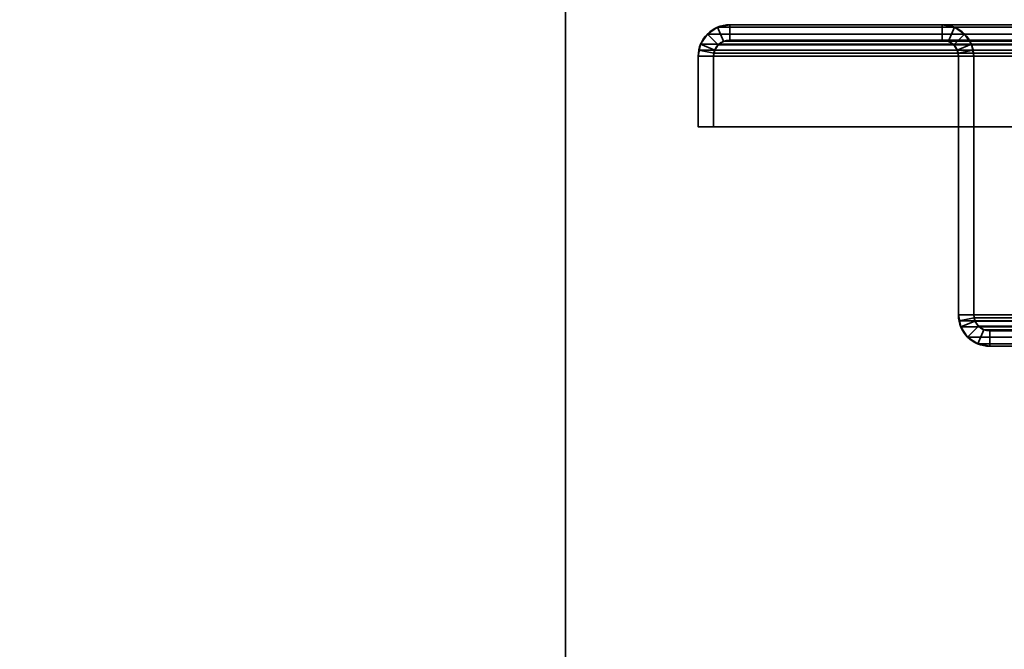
# Model space of a CAD drawing. Header units: millimetres. Extents: x -603 to 3703, y -121 to 193.
# Tile 11 of 256: x -507 to -410, y 19 to 81. Entities that reach past the tile are written whole.
import ezdxf

# ---------------------------------------------------------------- set-up
doc = ezdxf.new("R2010")
doc.units = ezdxf.units.MM
doc.layers.add('151', color=7, linetype='Continuous', true_color=0xffffff)

# ---------------------------------------------------------------- blocks, each defined once
blk = doc.blocks.new('UG_SURFACE_001')
at = {"layer": '151', "color": 252, "linetype": 'Continuous', "lineweight": 35}
for points in [[(-603, -18, -8.75), (-603, 174.4, -8.75), (-453, 174.4, -8.75), (-453, -18, -8.75)], [(603, -18, 2212.25), (603, 174.4, 2212.25), (-603, 174.4, 2212.25), (-603, -18, 2212.25)], [(-453, -18, -8.75), (-453, 174.4, -8.75), (-453, 174.4, 2062.25), (-453, -18, 2062.25)], [(-453, -18, 2062.25), (-453, 174.4, 2062.25), (453, 174.4, 2062.25), (453, -18, 2062.25)]]:
    blk.add_3dface(points, dxfattribs=at)
blk = doc.blocks.new('UG_SURFACE_014')
at = {"layer": '151', "color": 41, "linetype": 'Continuous', "lineweight": 35}
for points in [[(-411, 147.3, -5.75), (-411, 173.15, -5.75), (-399.15, 173.15, -5.75), (-399.15, 55.15, -5.75)], [(-410, 89, -5.75), (-411, 147.3, -5.75), (-399.15, 55.15, -5.75)]]:
    blk.add_3dface(points, dxfattribs=at)
blk = doc.blocks.new('UG_SURFACE_033')
at = {"layer": '151', "color": 252, "linetype": 'Continuous', "lineweight": 35}
for points in [[(-438.099, 79.766, 2047.349), (-438.099, 79.766, -8.75), (-439.098, 79.098, -8.75), (-439.098, 79.098, 2048.348)], [(-438.099, 79.766, 2047.349), (-439.098, 79.098, 2048.348), (-438.037, 78.037, 2047.287), (-437.525, 78.38, 2046.775)], [(-439.098, 79.098, -8.75), (-438.099, 79.766, -8.75), (-437.525, 78.38, -8.75), (-438.037, 78.037, -8.75)], [(-436.92, 80, 2046.17), (-436.92, 80, -8.75), (-438.099, 79.766, -8.75), (-438.099, 79.766, 2047.349)], [(-436.92, 80, 2046.17), (-438.099, 79.766, 2047.349), (-437.525, 78.38, 2046.775), (-436.92, 78.5, 2046.17)], [(-436.92, 78.5, -8.75), (-437.525, 78.38, -8.75), (-438.099, 79.766, -8.75), (-436.92, 80, -8.75)], [(-416.08, 80, 2025.33), (-416.08, 80, -8.75), (-436.92, 80, -8.75), (-436.92, 80, 2046.17)], [(-416.08, 80, 2025.33), (-436.92, 80, 2046.17), (-436.92, 78.5, 2046.17), (-416.08, 78.5, 2025.33)], [(-416.08, 78.5, -8.75), (-436.92, 78.5, -8.75), (-436.92, 80, -8.75), (-416.08, 80, -8.75)], [(-414.901, 79.766, 2024.151), (-414.901, 79.766, -8.75), (-416.08, 80, -8.75), (-416.08, 80, 2025.33)], [(-416.08, 78.5, 2025.33), (-415.475, 78.38, 2024.725), (-414.901, 79.766, 2024.151), (-416.08, 80, 2025.33)], [(-416.08, 80, -8.75), (-414.901, 79.766, -8.75), (-415.475, 78.38, -8.75), (-416.08, 78.5, -8.75)], [(-415.475, 78.38, 2024.725), (-414.963, 78.037, 2024.213), (-413.902, 79.098, 2023.152), (-414.901, 79.766, 2024.151)], [(-414.901, 79.766, -8.75), (-413.902, 79.098, -8.75), (-414.963, 78.037, -8.75), (-415.475, 78.38, -8.75)], [(-413.902, 79.098, 2023.152), (-413.902, 79.098, -8.75), (-414.901, 79.766, -8.75), (-414.901, 79.766, 2024.151)], [(-439.098, 79.098, 2048.348), (-439.098, 79.098, -8.75), (-439.766, 78.099, -8.75), (-439.766, 78.099, 2049.016)], [(-438.38, 77.525, 2047.63), (-438.037, 78.037, 2047.287), (-439.098, 79.098, 2048.348), (-439.766, 78.099, 2049.016)], [(-439.766, 78.099, -8.75), (-439.098, 79.098, -8.75), (-438.037, 78.037, -8.75), (-438.38, 77.525, -8.75)], [(-438.037, 78.037, 2047.287), (-438.037, 78.037, -8.75), (-437.525, 78.38, -8.75), (-437.525, 78.38, 2046.775)], [(-437.525, 78.38, 2046.775), (-437.525, 78.38, -8.75), (-436.92, 78.5, -8.75), (-436.92, 78.5, 2046.17)], [(-416.08, 78.5, 2025.33), (-436.92, 78.5, 2046.17), (-436.92, 78.5, -8.75), (-416.08, 78.5, -8.75)], [(-416.08, 78.5, 2025.33), (-416.08, 78.5, -8.75), (-415.475, 78.38, -8.75), (-415.475, 78.38, 2024.725)], [(-415.475, 78.38, 2024.725), (-415.475, 78.38, -8.75), (-414.963, 78.037, -8.75), (-414.963, 78.037, 2024.213)], [(-413.234, 78.099, 2022.485), (-413.902, 79.098, 2023.152), (-414.963, 78.037, 2024.213), (-414.62, 77.525, 2023.87)], [(-414.62, 77.525, -8.75), (-414.963, 78.037, -8.75), (-413.902, 79.098, -8.75), (-413.234, 78.099, -8.75)], [(-413.234, 78.099, 2022.485), (-413.234, 78.099, -8.75), (-413.902, 79.098, -8.75), (-413.902, 79.098, 2023.152)], [(-440, 76.92, -8.75), (-439.941, 77.521, 2049.191), (-439.766, 78.099, 2049.016)], [(-439.766, 78.099, 2049.016), (-439.766, 78.099, -8.75), (-440, 76.92, -8.75)], [(-440, 76.92, -8.75), (-439.766, 78.099, -8.75), (-438.38, 77.525, -8.75), (-438.5, 76.92, -8.75)], [(-440, 76.92, -8.75), (-440, 76.92, 2049.25), (-439.941, 77.521, 2049.191)], [(-438.5, 76.92, 2047.75), (-438.47, 77.228, 2047.72), (-439.941, 77.521, 2049.191), (-440, 76.92, 2049.25)], [(-438.47, 77.228, 2047.72), (-438.38, 77.525, 2047.63), (-439.766, 78.099, 2049.016), (-439.941, 77.521, 2049.191)], [(-438.5, 76.92, -8.75), (-438.38, 77.525, -8.75), (-438.38, 77.525, 2047.63)], [(-438.38, 77.525, 2047.63), (-438.47, 77.228, 2047.72), (-438.5, 76.92, -8.75)], [(-438.47, 77.228, 2047.72), (-438.5, 76.92, 2047.75), (-438.5, 76.92, -8.75)], [(-438.38, 77.525, 2047.63), (-438.38, 77.525, -8.75), (-438.037, 78.037, -8.75), (-438.037, 78.037, 2047.287)], [(-414.963, 78.037, 2024.213), (-414.963, 78.037, -8.75), (-414.62, 77.525, -8.75), (-414.62, 77.525, 2023.87)], [(-413.059, 77.521, 2022.309), (-413.234, 78.099, 2022.485), (-414.62, 77.525, 2023.87), (-414.53, 77.228, 2023.78)], [(-414.5, 76.92, -8.75), (-414.62, 77.525, -8.75), (-413.234, 78.099, -8.75), (-413, 76.92, -8.75)], [(-414.62, 77.525, -8.75), (-414.5, 76.92, -8.75), (-414.5, 76.92, 2023.75)], [(-414.5, 76.92, 2023.75), (-414.53, 77.228, 2023.78), (-414.62, 77.525, -8.75)], [(-414.53, 77.228, 2023.78), (-414.62, 77.525, 2023.87), (-414.62, 77.525, -8.75)], [(-413, 76.92, 2022.25), (-413.059, 77.521, 2022.309), (-414.53, 77.228, 2023.78), (-414.5, 76.92, 2023.75)], [(-413.234, 78.099, -8.75), (-413.234, 78.099, 2022.485), (-413.059, 77.521, 2022.309)], [(-413.059, 77.521, 2022.309), (-413, 76.92, -8.75), (-413.234, 78.099, -8.75)], [(-413.059, 77.521, 2022.309), (-413, 76.92, 2022.25), (-413, 76.92, -8.75)], [(-440, 76.92, 2049.25), (-440, 76.92, -8.75), (-440, 70, -8.75), (-440, 70, 2049.25)], [(-440, 76.92, 2049.25), (-440, 70, 2049.25), (-438.5, 70, 2047.75), (-438.5, 76.92, 2047.75)], [(-438.5, 76.92, -8.75), (-438.5, 70, -8.75), (-440, 70, -8.75), (-440, 76.92, -8.75)], [(-438.5, 76.92, 2047.75), (-438.5, 70, 2047.75), (-438.5, 70, -8.75), (-438.5, 76.92, -8.75)], [(-414.5, 51.58, 2023.75), (-414.5, 76.92, 2023.75), (-414.5, 76.92, -8.75), (-414.5, 51.58, -8.75)], [(-413, 51.58, 2022.25), (-413, 76.92, 2022.25), (-414.5, 76.92, 2023.75), (-414.5, 51.58, 2023.75)], [(-413, 76.92, -8.75), (-413, 51.58, -8.75), (-414.5, 51.58, -8.75), (-414.5, 76.92, -8.75)], [(-413, 51.58, 2022.25), (-413, 51.58, -8.75), (-413, 76.92, -8.75), (-413, 76.92, 2022.25)], [(-438.5, 70, 2047.75), (-440, 70, 2049.25), (-440, 70, -8.75), (-438.5, 70, -8.75)], [(-414.5, 51.58, -8.75), (-414.266, 50.401, -8.75), (-414.266, 50.401, 2023.515)], [(-414.266, 50.401, 2023.515), (-414.441, 50.979, 2023.691), (-414.5, 51.58, -8.75)], [(-414.441, 50.979, 2023.691), (-414.5, 51.58, 2023.75), (-414.5, 51.58, -8.75)], [(-414.5, 51.58, 2023.75), (-414.441, 50.979, 2023.691), (-412.97, 51.272, 2022.22), (-413, 51.58, 2022.25)], [(-413, 51.58, -8.75), (-412.88, 50.975, -8.75), (-414.266, 50.401, -8.75), (-414.5, 51.58, -8.75)], [(-414.441, 50.979, 2023.691), (-414.266, 50.401, 2023.515), (-412.88, 50.975, 2022.13), (-412.97, 51.272, 2022.22)], [(-413, 51.58, -8.75), (-412.97, 51.272, 2022.22), (-412.88, 50.975, 2022.13)], [(-413, 51.58, -8.75), (-413, 51.58, 2022.25), (-412.97, 51.272, 2022.22)], [(-412.88, 50.975, 2022.13), (-412.88, 50.975, -8.75), (-413, 51.58, -8.75)], [(-414.266, 50.401, 2023.515), (-413.598, 49.402, 2022.848), (-412.537, 50.463, 2021.787), (-412.88, 50.975, 2022.13)], [(-412.88, 50.975, -8.75), (-412.537, 50.463, -8.75), (-413.598, 49.402, -8.75), (-414.266, 50.401, -8.75)], [(-414.266, 50.401, 2023.515), (-414.266, 50.401, -8.75), (-413.598, 49.402, -8.75), (-413.598, 49.402, 2022.848)], [(-412.025, 50.12, 2021.275), (-412.537, 50.463, 2021.787), (-413.598, 49.402, 2022.848), (-412.599, 48.734, 2021.849)], [(-412.599, 48.734, -8.75), (-413.598, 49.402, -8.75), (-412.537, 50.463, -8.75), (-412.025, 50.12, -8.75)], [(-412.537, 50.463, 2021.787), (-412.537, 50.463, -8.75), (-412.88, 50.975, -8.75), (-412.88, 50.975, 2022.13)], [(-412.025, 50.12, 2021.275), (-412.025, 50.12, -8.75), (-412.537, 50.463, -8.75), (-412.537, 50.463, 2021.787)], [(-413.598, 49.402, 2022.848), (-413.598, 49.402, -8.75), (-412.599, 48.734, -8.75), (-412.599, 48.734, 2021.849)], [(-411.42, 50, 2020.67), (-412.025, 50.12, 2021.275), (-412.599, 48.734, 2021.849), (-411.42, 48.5, 2020.67)], [(-411.42, 48.5, -8.75), (-412.599, 48.734, -8.75), (-412.025, 50.12, -8.75), (-411.42, 50, -8.75)], [(-411.42, 50, 2020.67), (-411.42, 50, -8.75), (-412.025, 50.12, -8.75), (-412.025, 50.12, 2021.275)], [(-401.08, 50, 2010.33), (-401.08, 50, -8.75), (-411.42, 50, -8.75), (-411.42, 50, 2020.67)], [(-401.08, 50, 2010.33), (-411.42, 50, 2020.67), (-411.42, 48.5, 2020.67), (-401.08, 48.5, 2010.33)], [(-401.08, 48.5, -8.75), (-411.42, 48.5, -8.75), (-411.42, 50, -8.75), (-401.08, 50, -8.75)], [(-412.599, 48.734, 2021.849), (-412.599, 48.734, -8.75), (-411.42, 48.5, -8.75), (-411.42, 48.5, 2020.67)], [(-401.08, 48.5, 2010.33), (-411.42, 48.5, 2020.67), (-411.42, 48.5, -8.75), (-401.08, 48.5, -8.75)]]:
    blk.add_3dface(points, dxfattribs=at)
blk = doc.blocks.new('UG_SURFACE_034')
at = {"layer": '151', "color": 252, "linetype": 'Continuous', "lineweight": 35}
for points in [[(-438.099, 79.766, 2047.349), (-438.099, 79.766, -8.75), (-439.098, 79.098, -8.75), (-439.098, 79.098, 2048.348)], [(-438.099, 79.766, 2047.349), (-439.098, 79.098, 2048.348), (-438.037, 78.037, 2047.287), (-437.525, 78.38, 2046.775)], [(-439.098, 79.098, -8.75), (-438.099, 79.766, -8.75), (-437.525, 78.38, -8.75), (-438.037, 78.037, -8.75)], [(-436.92, 80, 2046.17), (-436.92, 80, -8.75), (-438.099, 79.766, -8.75), (-438.099, 79.766, 2047.349)], [(-436.92, 80, 2046.17), (-438.099, 79.766, 2047.349), (-437.525, 78.38, 2046.775), (-436.92, 78.5, 2046.17)], [(-436.92, 78.5, -8.75), (-437.525, 78.38, -8.75), (-438.099, 79.766, -8.75), (-436.92, 80, -8.75)], [(-416.08, 80, 2025.33), (-416.08, 80, -8.75), (-436.92, 80, -8.75), (-436.92, 80, 2046.17)], [(-416.08, 80, 2025.33), (-436.92, 80, 2046.17), (-436.92, 78.5, 2046.17), (-416.08, 78.5, 2025.33)], [(-416.08, 78.5, -8.75), (-436.92, 78.5, -8.75), (-436.92, 80, -8.75), (-416.08, 80, -8.75)], [(-414.901, 79.766, 2024.151), (-414.901, 79.766, -8.75), (-416.08, 80, -8.75), (-416.08, 80, 2025.33)], [(-416.08, 78.5, 2025.33), (-415.475, 78.38, 2024.725), (-414.901, 79.766, 2024.151), (-416.08, 80, 2025.33)], [(-416.08, 80, -8.75), (-414.901, 79.766, -8.75), (-415.475, 78.38, -8.75), (-416.08, 78.5, -8.75)], [(-415.475, 78.38, 2024.725), (-414.963, 78.037, 2024.213), (-413.902, 79.098, 2023.152), (-414.901, 79.766, 2024.151)], [(-414.901, 79.766, -8.75), (-413.902, 79.098, -8.75), (-414.963, 78.037, -8.75), (-415.475, 78.38, -8.75)], [(-413.902, 79.098, 2023.152), (-413.902, 79.098, -8.75), (-414.901, 79.766, -8.75), (-414.901, 79.766, 2024.151)], [(-439.098, 79.098, 2048.348), (-439.098, 79.098, -8.75), (-439.766, 78.099, -8.75), (-439.766, 78.099, 2049.016)], [(-438.38, 77.525, 2047.63), (-438.037, 78.037, 2047.287), (-439.098, 79.098, 2048.348), (-439.766, 78.099, 2049.016)], [(-439.766, 78.099, -8.75), (-439.098, 79.098, -8.75), (-438.037, 78.037, -8.75), (-438.38, 77.525, -8.75)], [(-438.037, 78.037, 2047.287), (-438.037, 78.037, -8.75), (-437.525, 78.38, -8.75), (-437.525, 78.38, 2046.775)], [(-437.525, 78.38, 2046.775), (-437.525, 78.38, -8.75), (-436.92, 78.5, -8.75), (-436.92, 78.5, 2046.17)], [(-416.08, 78.5, 2025.33), (-436.92, 78.5, 2046.17), (-436.92, 78.5, -8.75), (-416.08, 78.5, -8.75)], [(-416.08, 78.5, 2025.33), (-416.08, 78.5, -8.75), (-415.475, 78.38, -8.75), (-415.475, 78.38, 2024.725)], [(-415.475, 78.38, 2024.725), (-415.475, 78.38, -8.75), (-414.963, 78.037, -8.75), (-414.963, 78.037, 2024.213)], [(-413.234, 78.099, 2022.485), (-413.902, 79.098, 2023.152), (-414.963, 78.037, 2024.213), (-414.62, 77.525, 2023.87)], [(-414.62, 77.525, -8.75), (-414.963, 78.037, -8.75), (-413.902, 79.098, -8.75), (-413.234, 78.099, -8.75)], [(-413.234, 78.099, 2022.485), (-413.234, 78.099, -8.75), (-413.902, 79.098, -8.75), (-413.902, 79.098, 2023.152)], [(-440, 76.92, -8.75), (-439.941, 77.521, 2049.191), (-439.766, 78.099, 2049.016)], [(-439.766, 78.099, 2049.016), (-439.766, 78.099, -8.75), (-440, 76.92, -8.75)], [(-440, 76.92, -8.75), (-439.766, 78.099, -8.75), (-438.38, 77.525, -8.75), (-438.5, 76.92, -8.75)], [(-440, 76.92, -8.75), (-440, 76.92, 2049.25), (-439.941, 77.521, 2049.191)], [(-438.5, 76.92, 2047.75), (-438.47, 77.228, 2047.72), (-439.941, 77.521, 2049.191), (-440, 76.92, 2049.25)], [(-438.47, 77.228, 2047.72), (-438.38, 77.525, 2047.63), (-439.766, 78.099, 2049.016), (-439.941, 77.521, 2049.191)], [(-438.5, 76.92, -8.75), (-438.38, 77.525, -8.75), (-438.38, 77.525, 2047.63)], [(-438.38, 77.525, 2047.63), (-438.47, 77.228, 2047.72), (-438.5, 76.92, -8.75)], [(-438.47, 77.228, 2047.72), (-438.5, 76.92, 2047.75), (-438.5, 76.92, -8.75)], [(-438.38, 77.525, 2047.63), (-438.38, 77.525, -8.75), (-438.037, 78.037, -8.75), (-438.037, 78.037, 2047.287)], [(-414.963, 78.037, 2024.213), (-414.963, 78.037, -8.75), (-414.62, 77.525, -8.75), (-414.62, 77.525, 2023.87)], [(-413.059, 77.521, 2022.309), (-413.234, 78.099, 2022.485), (-414.62, 77.525, 2023.87), (-414.53, 77.228, 2023.78)], [(-414.5, 76.92, -8.75), (-414.62, 77.525, -8.75), (-413.234, 78.099, -8.75), (-413, 76.92, -8.75)], [(-414.62, 77.525, -8.75), (-414.5, 76.92, -8.75), (-414.5, 76.92, 2023.75)], [(-414.5, 76.92, 2023.75), (-414.53, 77.228, 2023.78), (-414.62, 77.525, -8.75)], [(-414.53, 77.228, 2023.78), (-414.62, 77.525, 2023.87), (-414.62, 77.525, -8.75)], [(-413, 76.92, 2022.25), (-413.059, 77.521, 2022.309), (-414.53, 77.228, 2023.78), (-414.5, 76.92, 2023.75)], [(-413.234, 78.099, -8.75), (-413.234, 78.099, 2022.485), (-413.059, 77.521, 2022.309)], [(-413.059, 77.521, 2022.309), (-413, 76.92, -8.75), (-413.234, 78.099, -8.75)], [(-413.059, 77.521, 2022.309), (-413, 76.92, 2022.25), (-413, 76.92, -8.75)], [(-440, 76.92, 2049.25), (-440, 76.92, -8.75), (-440, 70, -8.75), (-440, 70, 2049.25)], [(-440, 76.92, 2049.25), (-440, 70, 2049.25), (-438.5, 70, 2047.75), (-438.5, 76.92, 2047.75)], [(-438.5, 76.92, -8.75), (-438.5, 70, -8.75), (-440, 70, -8.75), (-440, 76.92, -8.75)], [(-438.5, 76.92, 2047.75), (-438.5, 70, 2047.75), (-438.5, 70, -8.75), (-438.5, 76.92, -8.75)], [(-414.5, 51.58, 2023.75), (-414.5, 76.92, 2023.75), (-414.5, 76.92, -8.75), (-414.5, 51.58, -8.75)], [(-413, 51.58, 2022.25), (-413, 76.92, 2022.25), (-414.5, 76.92, 2023.75), (-414.5, 51.58, 2023.75)], [(-413, 76.92, -8.75), (-413, 51.58, -8.75), (-414.5, 51.58, -8.75), (-414.5, 76.92, -8.75)], [(-413, 51.58, 2022.25), (-413, 51.58, -8.75), (-413, 76.92, -8.75), (-413, 76.92, 2022.25)], [(-438.5, 70, 2047.75), (-440, 70, 2049.25), (-440, 70, -8.75), (-438.5, 70, -8.75)], [(-414.5, 51.58, -8.75), (-414.266, 50.401, -8.75), (-414.266, 50.401, 2023.515)], [(-414.266, 50.401, 2023.515), (-414.441, 50.979, 2023.691), (-414.5, 51.58, -8.75)], [(-414.441, 50.979, 2023.691), (-414.5, 51.58, 2023.75), (-414.5, 51.58, -8.75)], [(-414.5, 51.58, 2023.75), (-414.441, 50.979, 2023.691), (-412.97, 51.272, 2022.22), (-413, 51.58, 2022.25)], [(-413, 51.58, -8.75), (-412.88, 50.975, -8.75), (-414.266, 50.401, -8.75), (-414.5, 51.58, -8.75)], [(-414.441, 50.979, 2023.691), (-414.266, 50.401, 2023.515), (-412.88, 50.975, 2022.13), (-412.97, 51.272, 2022.22)], [(-413, 51.58, -8.75), (-412.97, 51.272, 2022.22), (-412.88, 50.975, 2022.13)], [(-413, 51.58, -8.75), (-413, 51.58, 2022.25), (-412.97, 51.272, 2022.22)], [(-412.88, 50.975, 2022.13), (-412.88, 50.975, -8.75), (-413, 51.58, -8.75)], [(-414.266, 50.401, 2023.515), (-413.598, 49.402, 2022.848), (-412.537, 50.463, 2021.787), (-412.88, 50.975, 2022.13)], [(-412.88, 50.975, -8.75), (-412.537, 50.463, -8.75), (-413.598, 49.402, -8.75), (-414.266, 50.401, -8.75)], [(-414.266, 50.401, 2023.515), (-414.266, 50.401, -8.75), (-413.598, 49.402, -8.75), (-413.598, 49.402, 2022.848)], [(-412.025, 50.12, 2021.275), (-412.537, 50.463, 2021.787), (-413.598, 49.402, 2022.848), (-412.599, 48.734, 2021.849)], [(-412.599, 48.734, -8.75), (-413.598, 49.402, -8.75), (-412.537, 50.463, -8.75), (-412.025, 50.12, -8.75)], [(-412.537, 50.463, 2021.787), (-412.537, 50.463, -8.75), (-412.88, 50.975, -8.75), (-412.88, 50.975, 2022.13)], [(-412.025, 50.12, 2021.275), (-412.025, 50.12, -8.75), (-412.537, 50.463, -8.75), (-412.537, 50.463, 2021.787)], [(-413.598, 49.402, 2022.848), (-413.598, 49.402, -8.75), (-412.599, 48.734, -8.75), (-412.599, 48.734, 2021.849)], [(-411.42, 50, 2020.67), (-412.025, 50.12, 2021.275), (-412.599, 48.734, 2021.849), (-411.42, 48.5, 2020.67)], [(-411.42, 48.5, -8.75), (-412.599, 48.734, -8.75), (-412.025, 50.12, -8.75), (-411.42, 50, -8.75)], [(-411.42, 50, 2020.67), (-411.42, 50, -8.75), (-412.025, 50.12, -8.75), (-412.025, 50.12, 2021.275)], [(-401.08, 50, 2010.33), (-401.08, 50, -8.75), (-411.42, 50, -8.75), (-411.42, 50, 2020.67)], [(-401.08, 50, 2010.33), (-411.42, 50, 2020.67), (-411.42, 48.5, 2020.67), (-401.08, 48.5, 2010.33)], [(-401.08, 48.5, -8.75), (-411.42, 48.5, -8.75), (-411.42, 50, -8.75), (-401.08, 50, -8.75)], [(-412.599, 48.734, 2021.849), (-412.599, 48.734, -8.75), (-411.42, 48.5, -8.75), (-411.42, 48.5, 2020.67)], [(-401.08, 48.5, 2010.33), (-411.42, 48.5, 2020.67), (-411.42, 48.5, -8.75), (-401.08, 48.5, -8.75)]]:
    blk.add_3dface(points, dxfattribs=at)
blk = doc.blocks.new('UG_SURFACE_035')
at = {"layer": '151', "color": 252, "linetype": 'Continuous', "lineweight": 35}
for points in [[(-437.525, 78.38, 2046.775), (-438.037, 78.037, 2047.287), (-439.098, 79.098, 2048.348), (-438.099, 79.766, 2047.349)], [(438.099, 79.766, 2047.349), (-438.099, 79.766, 2047.349), (-439.098, 79.098, 2048.348), (439.098, 79.098, 2048.348)], [(-436.92, 78.5, 2046.17), (-437.525, 78.38, 2046.775), (-438.099, 79.766, 2047.349), (-436.92, 80, 2046.17)], [(436.92, 80, 2046.17), (-436.92, 80, 2046.17), (-438.099, 79.766, 2047.349), (438.099, 79.766, 2047.349)], [(-436.92, 80, 2046.17), (-416.08, 80, 2025.33), (-416.08, 78.5, 2025.33), (-436.92, 78.5, 2046.17)], [(-416.08, 80, 2025.33), (-436.92, 80, 2046.17), (436.92, 80, 2046.17), (416.08, 80, 2025.33)], [(414.901, 79.766, 2024.151), (-414.901, 79.766, 2024.151), (-416.08, 80, 2025.33), (416.08, 80, 2025.33)], [(-416.08, 80, 2025.33), (-414.901, 79.766, 2024.151), (-415.475, 78.38, 2024.725), (-416.08, 78.5, 2025.33)], [(-414.901, 79.766, 2024.151), (-413.902, 79.098, 2023.152), (-414.963, 78.037, 2024.213), (-415.475, 78.38, 2024.725)], [(413.902, 79.098, 2023.152), (-413.902, 79.098, 2023.152), (-414.901, 79.766, 2024.151), (414.901, 79.766, 2024.151)], [(-439.766, 78.099, 2049.016), (-439.098, 79.098, 2048.348), (-438.037, 78.037, 2047.287), (-438.38, 77.525, 2047.63)], [(439.098, 79.098, 2048.348), (-439.098, 79.098, 2048.348), (-439.766, 78.099, 2049.016), (439.766, 78.099, 2049.016)], [(438.037, 78.037, 2047.287), (-438.037, 78.037, 2047.287), (-437.525, 78.38, 2046.775), (437.525, 78.38, 2046.775)], [(437.525, 78.38, 2046.775), (-437.525, 78.38, 2046.775), (-436.92, 78.5, 2046.17), (436.92, 78.5, 2046.17)], [(-416.08, 78.5, 2025.33), (416.08, 78.5, 2025.33), (436.92, 78.5, 2046.17), (-436.92, 78.5, 2046.17)], [(416.08, 78.5, 2025.33), (-416.08, 78.5, 2025.33), (-415.475, 78.38, 2024.725), (415.475, 78.38, 2024.725)], [(415.475, 78.38, 2024.725), (-415.475, 78.38, 2024.725), (-414.963, 78.037, 2024.213), (414.963, 78.037, 2024.213)], [(-414.62, 77.525, 2023.87), (-414.963, 78.037, 2024.213), (-413.902, 79.098, 2023.152), (-413.234, 78.099, 2022.485)], [(413.234, 78.099, 2022.485), (-413.234, 78.099, 2022.485), (-413.902, 79.098, 2023.152), (413.902, 79.098, 2023.152)], [(-440, 76.92, 2049.25), (-439.941, 77.521, 2049.191), (-438.47, 77.228, 2047.72), (-438.5, 76.92, 2047.75)], [(-439.941, 77.521, 2049.191), (-440, 76.92, 2049.25), (440, 76.92, 2049.25)], [(-439.941, 77.521, 2049.191), (-439.766, 78.099, 2049.016), (-438.38, 77.525, 2047.63), (-438.47, 77.228, 2047.72)], [(439.941, 77.521, 2049.191), (439.766, 78.099, 2049.016), (-439.766, 78.099, 2049.016), (-439.941, 77.521, 2049.191)], [(-439.941, 77.521, 2049.191), (440, 76.92, 2049.25), (439.941, 77.521, 2049.191)], [(438.47, 77.228, 2047.72), (-438.5, 76.92, 2047.75), (-438.47, 77.228, 2047.72)], [(438.47, 77.228, 2047.72), (438.5, 76.92, 2047.75), (-438.5, 76.92, 2047.75)], [(-438.47, 77.228, 2047.72), (-438.38, 77.525, 2047.63), (438.38, 77.525, 2047.63), (438.47, 77.228, 2047.72)], [(438.38, 77.525, 2047.63), (-438.38, 77.525, 2047.63), (-438.037, 78.037, 2047.287), (438.037, 78.037, 2047.287)], [(414.963, 78.037, 2024.213), (-414.963, 78.037, 2024.213), (-414.62, 77.525, 2023.87), (414.62, 77.525, 2023.87)], [(-414.53, 77.228, 2023.78), (-414.62, 77.525, 2023.87), (-413.234, 78.099, 2022.485), (-413.059, 77.521, 2022.309)], [(414.53, 77.228, 2023.78), (-414.62, 77.525, 2023.87), (-414.53, 77.228, 2023.78)], [(414.53, 77.228, 2023.78), (414.62, 77.525, 2023.87), (-414.62, 77.525, 2023.87)], [(-414.5, 76.92, 2023.75), (-414.53, 77.228, 2023.78), (-413.059, 77.521, 2022.309), (-413, 76.92, 2022.25)], [(-414.53, 77.228, 2023.78), (414.5, 76.92, 2023.75), (414.53, 77.228, 2023.78)], [(-414.53, 77.228, 2023.78), (-414.5, 76.92, 2023.75), (414.5, 76.92, 2023.75)], [(-413.059, 77.521, 2022.309), (-413.234, 78.099, 2022.485), (413.234, 78.099, 2022.485)], [(-413.059, 77.521, 2022.309), (413.234, 78.099, 2022.485), (413.059, 77.521, 2022.309)], [(413.059, 77.521, 2022.309), (-413, 76.92, 2022.25), (-413.059, 77.521, 2022.309)], [(413.059, 77.521, 2022.309), (413, 76.92, 2022.25), (-413, 76.92, 2022.25)], [(-438.5, 76.92, 2047.75), (-438.5, 70, 2047.75), (-440, 70, 2049.25), (-440, 76.92, 2049.25)], [(-440, 76.92, 2049.25), (-440, 70, 2049.25), (440, 70, 2049.25), (440, 76.92, 2049.25)], [(-438.5, 76.92, 2047.75), (438.5, 76.92, 2047.75), (438.5, 70, 2047.75), (-438.5, 70, 2047.75)], [(-414.5, 51.58, 2023.75), (414.5, 51.58, 2023.75), (414.5, 76.92, 2023.75), (-414.5, 76.92, 2023.75)], [(-413, 76.92, 2022.25), (-413, 51.58, 2022.25), (-414.5, 51.58, 2023.75), (-414.5, 76.92, 2023.75)], [(-413, 51.58, 2022.25), (-413, 76.92, 2022.25), (413, 76.92, 2022.25), (413, 51.58, 2022.25)], [(-438.5, 70, 2047.75), (438.5, 70, 2047.75), (440, 70, 2049.25), (-440, 70, 2049.25)], [(414.5, 51.58, 2023.75), (-414.5, 51.58, 2023.75), (-414.441, 50.979, 2023.691)], [(-413, 51.58, 2022.25), (-412.97, 51.272, 2022.22), (-414.441, 50.979, 2023.691), (-414.5, 51.58, 2023.75)], [(414.441, 50.979, 2023.691), (414.5, 51.58, 2023.75), (-414.441, 50.979, 2023.691)], [(-412.97, 51.272, 2022.22), (-412.88, 50.975, 2022.13), (-414.266, 50.401, 2023.515), (-414.441, 50.979, 2023.691)], [(-412.97, 51.272, 2022.22), (-413, 51.58, 2022.25), (413, 51.58, 2022.25)], [(-412.97, 51.272, 2022.22), (413, 51.58, 2022.25), (412.97, 51.272, 2022.22)], [(412.97, 51.272, 2022.22), (412.88, 50.975, 2022.13), (-412.88, 50.975, 2022.13), (-412.97, 51.272, 2022.22)], [(-414.441, 50.979, 2023.691), (-414.266, 50.401, 2023.515), (414.266, 50.401, 2023.515), (414.441, 50.979, 2023.691)], [(-412.88, 50.975, 2022.13), (-412.537, 50.463, 2021.787), (-413.598, 49.402, 2022.848), (-414.266, 50.401, 2023.515)], [(414.266, 50.401, 2023.515), (-414.266, 50.401, 2023.515), (-413.598, 49.402, 2022.848), (413.598, 49.402, 2022.848)], [(-412.599, 48.734, 2021.849), (-413.598, 49.402, 2022.848), (-412.537, 50.463, 2021.787), (-412.025, 50.12, 2021.275)], [(412.537, 50.463, 2021.787), (-412.537, 50.463, 2021.787), (-412.88, 50.975, 2022.13), (412.88, 50.975, 2022.13)], [(412.025, 50.12, 2021.275), (-412.025, 50.12, 2021.275), (-412.537, 50.463, 2021.787), (412.537, 50.463, 2021.787)], [(413.598, 49.402, 2022.848), (-413.598, 49.402, 2022.848), (-412.599, 48.734, 2021.849), (412.599, 48.734, 2021.849)], [(-411.42, 48.5, 2020.67), (-412.599, 48.734, 2021.849), (-412.025, 50.12, 2021.275), (-411.42, 50, 2020.67)], [(411.42, 50, 2020.67), (-411.42, 50, 2020.67), (-412.025, 50.12, 2021.275), (412.025, 50.12, 2021.275)], [(-401.08, 50, 2010.33), (-411.42, 50, 2020.67), (411.42, 50, 2020.67), (401.08, 50, 2010.33)], [(-411.42, 50, 2020.67), (-401.08, 50, 2010.33), (-401.08, 48.5, 2010.33), (-411.42, 48.5, 2020.67)], [(412.599, 48.734, 2021.849), (-412.599, 48.734, 2021.849), (-411.42, 48.5, 2020.67), (411.42, 48.5, 2020.67)], [(-401.08, 48.5, 2010.33), (401.08, 48.5, 2010.33), (411.42, 48.5, 2020.67), (-411.42, 48.5, 2020.67)]]:
    blk.add_3dface(points, dxfattribs=at)

msp = doc.modelspace()

# ---------------------------------------------------------------- linework, layer by layer
at = {"layer": '151', "color": 252, "linetype": 'Continuous', "lineweight": 35}
for p, q in [((-453, 174.4, 2062.25), (-453, -18, 2062.25)), ((-453, 174.4, -8.75), (-453, -18, -8.75)), ((-436.92, 80, 2046.17), (-436.92, 80, -8.75)), ((-436.92, 80, -8.75), (-416.08, 80, -8.75)), ((-416.08, 80, 2025.33), (-436.92, 80, 2046.17)), ((-436.92, 80, 2046.17), (-436.92, 80, -8.75)), ((-436.92, 80, -8.75), (-416.08, 80, -8.75)), ((-416.08, 80, 2025.33), (-436.92, 80, 2046.17)), ((436.92, 80, 2046.17), (-436.92, 80, 2046.17)), ((-416.08, 80, 2025.33), (-436.92, 80, 2046.17)), ((-416.08, 80, 2025.33), (-416.08, 80, -8.75)), ((-416.08, 80, 2025.33), (-416.08, 80, -8.75)), ((416.08, 80, 2025.33), (-416.08, 80, 2025.33)), ((-436.92, 78.5, 2046.17), (-436.92, 78.5, -8.75)), ((-436.92, 78.5, -8.75), (-416.08, 78.5, -8.75)), ((-416.08, 78.5, 2025.33), (-436.92, 78.5, 2046.17)), ((-416.08, 78.5, 2025.33), (-436.92, 78.5, 2046.17)), ((436.92, 78.5, 2046.17), (-436.92, 78.5, 2046.17)), ((-436.92, 78.5, -8.75), (-416.08, 78.5, -8.75)), ((-416.08, 78.5, 2025.33), (-436.92, 78.5, 2046.17)), ((-436.92, 78.5, 2046.17), (-436.92, 78.5, -8.75)), ((-416.08, 78.5, 2025.33), (-416.08, 78.5, -8.75)), ((416.08, 78.5, 2025.33), (-416.08, 78.5, 2025.33)), ((-416.08, 78.5, 2025.33), (-416.08, 78.5, -8.75)), ((440, 76.92, 2049.25), (-440, 76.92, 2049.25)), ((-440, 76.92, 2049.25), (-440, 70, 2049.25)), ((-440, 76.92, 2049.25), (-440, 70, 2049.25)), ((-440, 76.92, 2049.25), (-440, 70, 2049.25)), ((-440, 76.92, 2049.25), (-440, 76.92, -8.75)), ((-440, 70, -8.75), (-440, 76.92, -8.75)), ((-440, 70, -8.75), (-440, 76.92, -8.75)), ((-440, 76.92, 2049.25), (-440, 76.92, -8.75)), ((-438.5, 76.92, 2047.75), (-438.5, 76.92, -8.75)), ((-438.5, 76.92, 2047.75), (-438.5, 76.92, -8.75)), ((-438.5, 76.92, 2047.75), (-438.5, 70, 2047.75)), ((-438.5, 70, -8.75), (-438.5, 76.92, -8.75)), ((438.5, 76.92, 2047.75), (-438.5, 76.92, 2047.75)), ((-438.5, 76.92, 2047.75), (-438.5, 70, 2047.75)), ((-438.5, 70, -8.75), (-438.5, 76.92, -8.75)), ((-438.5, 76.92, 2047.75), (-438.5, 70, 2047.75)), ((-414.5, 51.58, 2023.75), (-414.5, 76.92, 2023.75)), ((414.5, 76.92, 2023.75), (-414.5, 76.92, 2023.75)), ((-414.5, 51.58, 2023.75), (-414.5, 76.92, 2023.75)), ((-414.5, 76.92, -8.75), (-414.5, 51.58, -8.75)), ((-414.5, 76.92, -8.75), (-414.5, 51.58, -8.75)), ((-414.5, 76.92, 2023.75), (-414.5, 76.92, -8.75)), ((-414.5, 76.92, 2023.75), (-414.5, 76.92, -8.75)), ((-414.5, 51.58, 2023.75), (-414.5, 76.92, 2023.75)), ((-413, 51.58, 2022.25), (-413, 76.92, 2022.25)), ((-413, 76.92, 2022.25), (-413, 76.92, -8.75)), ((413, 76.92, 2022.25), (-413, 76.92, 2022.25)), ((-413, 76.92, -8.75), (-413, 51.58, -8.75)), ((-413, 76.92, 2022.25), (-413, 76.92, -8.75)), ((-413, 76.92, -8.75), (-413, 51.58, -8.75)), ((-413, 51.58, 2022.25), (-413, 76.92, 2022.25)), ((-413, 51.58, 2022.25), (-413, 76.92, 2022.25)), ((-438.5, 70, 2047.75), (-440, 70, 2049.25)), ((-440, 70, -8.75), (-438.5, 70, -8.75)), ((-438.5, 70, 2047.75), (-440, 70, 2049.25)), ((-440, 70, -8.75), (-438.5, 70, -8.75)), ((-438.5, 70, 2047.75), (-440, 70, 2049.25)), ((-440, 70, 2049.25), (-440, 70, -8.75)), ((-440, 70, 2049.25), (-440, 70, -8.75)), ((440, 70, 2049.25), (-440, 70, 2049.25)), ((-438.5, 70, 2047.75), (-438.5, 70, -8.75)), ((-438.5, 70, 2047.75), (-438.5, 70, -8.75)), ((438.5, 70, 2047.75), (-438.5, 70, 2047.75)), ((414.5, 51.58, 2023.75), (-414.5, 51.58, 2023.75)), ((-414.5, 51.58, 2023.75), (-414.5, 51.58, -8.75)), ((-414.5, 51.58, 2023.75), (-414.5, 51.58, -8.75)), ((-413, 51.58, 2022.25), (-413, 51.58, -8.75)), ((-413, 51.58, 2022.25), (-413, 51.58, -8.75)), ((413, 51.58, 2022.25), (-413, 51.58, 2022.25)), ((-411.42, 50, 2020.67), (-411.42, 50, -8.75)), ((-411.42, 50, -8.75), (-401.08, 50, -8.75)), ((-401.08, 50, 2010.33), (-411.42, 50, 2020.67)), ((-401.08, 50, 2010.33), (-411.42, 50, 2020.67)), ((-411.42, 50, -8.75), (-401.08, 50, -8.75)), ((-401.08, 50, 2010.33), (-411.42, 50, 2020.67)), ((-411.42, 50, 2020.67), (-411.42, 50, -8.75)), ((411.42, 50, 2020.67), (-411.42, 50, 2020.67)), ((-401.08, 48.5, 2010.33), (-411.42, 48.5, 2020.67)), ((-411.42, 48.5, -8.75), (-401.08, 48.5, -8.75)), ((-411.42, 48.5, 2020.67), (-411.42, 48.5, -8.75)), ((-401.08, 48.5, 2010.33), (-411.42, 48.5, 2020.67)), ((-411.42, 48.5, 2020.67), (-411.42, 48.5, -8.75)), ((-411.42, 48.5, -8.75), (-401.08, 48.5, -8.75)), ((411.42, 48.5, 2020.67), (-411.42, 48.5, 2020.67)), ((-401.08, 48.5, 2010.33), (-411.42, 48.5, 2020.67))]:
    msp.add_line(p, q, dxfattribs=at)
at = {"layer": '151', "color": 252, "linetype": 'Continuous', "lineweight": 35, "extrusion": (0, 0, -1)}
for centre, radius, start, end in [((436.92, 76.92, 8.75), 3.08, 0, 90), ((436.92, 76.92, 8.75), 3.08, 0, 90), ((416.08, 76.92, 8.75), 3.08, 90, 180), ((416.08, 76.92, 8.75), 3.08, 90, 180), ((436.92, 76.92, 8.75), 1.58, 0, 90), ((436.92, 76.92, 8.75), 1.58, 0, 90), ((416.08, 76.92, 8.75), 1.58, 90, 180), ((416.08, 76.92, 8.75), 1.58, 90, 180), ((411.42, 51.58, 8.75), 3.08, 270, 0), ((411.42, 51.58, 8.75), 3.08, 270, 0), ((411.42, 51.58, 8.75), 3.08, 270, 0), ((411.42, 51.58, 8.75), 1.58, 270, 0), ((411.42, 51.58, 8.75), 1.58, 270, 0)]:
    msp.add_arc(centre, radius, start, end, dxfattribs=at)
at = {"layer": '151', "color": 252, "linetype": 'Continuous', "lineweight": 35, "extrusion": (0.707107, 6.12323e-17, 0.707107)}
for centre, major_axis, start_param, end_param in [((-436.92, 76.92, 2046.17), (-3.08, 0, 3.08), 4.712389, 6.283185), ((-436.92, 76.92, 2046.17), (-3.08, 0, 3.08), 4.712389, 6.283185), ((-436.92, 76.92, 2046.17), (-3.08, 0, 3.08), 4.712389, 6.283185), ((-416.08, 76.92, 2025.33), (-3.08, 0, 3.08), 3.141593, 4.712389), ((-416.08, 76.92, 2025.33), (-3.08, 0, 3.08), 3.141593, 4.712389), ((-416.08, 76.92, 2025.33), (-3.08, 0, 3.08), 3.141593, 4.712389), ((-436.92, 76.92, 2046.17), (-1.58, 0, 1.58), 4.712389, 6.283185), ((-436.92, 76.92, 2046.17), (-1.58, 0, 1.58), 4.712389, 6.283185), ((-436.92, 76.92, 2046.17), (-1.58, 0, 1.58), 4.712389, 6.283185), ((-416.08, 76.92, 2025.33), (-1.58, 0, 1.58), 3.141593, 4.712389), ((-416.08, 76.92, 2025.33), (-1.58, 0, 1.58), 3.141593, 4.712389), ((-416.08, 76.92, 2025.33), (-1.58, 0, 1.58), 3.141593, 4.712389), ((-411.42, 51.58, 2020.67), (-3.08, 0, 3.08), 0, 1.570796), ((-411.42, 51.58, 2020.67), (-3.08, 0, 3.08), 0, 1.570796), ((-411.42, 51.58, 2020.67), (-3.08, 0, 3.08), 0, 1.570796), ((-411.42, 51.58, 2020.67), (-1.58, 0, 1.58), 0, 1.570796), ((-411.42, 51.58, 2020.67), (-1.58, 0, 1.58), 0, 1.570796), ((-411.42, 51.58, 2020.67), (-1.58, 0, 1.58), 0, 1.570796)]:
    msp.add_ellipse(centre, major_axis=major_axis, ratio=0.707107, start_param=start_param, end_param=end_param, dxfattribs=at)

# ---------------------------------------------------------------- block references
at = {"layer": '151', "color": 252, "linetype": 'Continuous', "lineweight": 35}
for name in ['UG_SURFACE_001', 'UG_SURFACE_033', 'UG_SURFACE_034', 'UG_SURFACE_035']:
    msp.add_blockref(name, (0, 0), dxfattribs=at)
at = {"layer": '151', "color": 41, "linetype": 'Continuous', "lineweight": 35}
msp.add_blockref('UG_SURFACE_014', (0, 0), dxfattribs=at)

doc.saveas('drawing.dxf')
